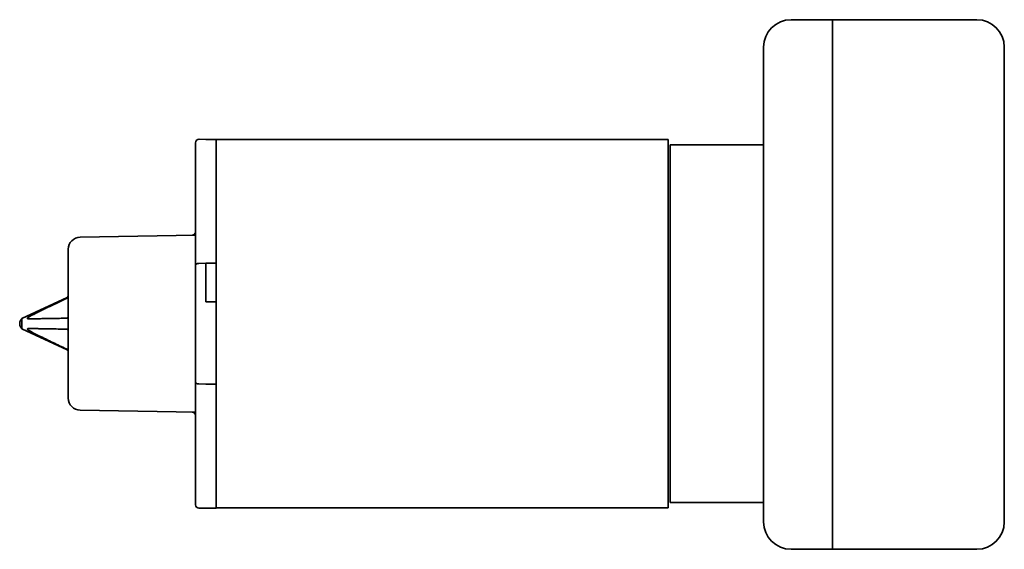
# Model space of a CAD drawing. Header units: millimetres. Extents: x 8 to 664, y 12 to 339.
# Tile 1 of 6: x 27 to 170, y 262 to 339. Entities that reach past the tile are written whole.
import ezdxf

# ---------------------------------------------------------------- set-up
doc = ezdxf.new("R2010")
doc.units = ezdxf.units.MM

msp = doc.modelspace()

# ---------------------------------------------------------------- linework, layer by layer
at = {"color": 7, "linetype": 'Continuous', "lineweight": 35}
for p, q in [((139.16, 339), (145.16, 339)), ((145.16, 339), (145.16, 329.02)), ((145.16, 339), (166.16, 339)), ((135.16, 329.01), (135.16, 335)), ((170.16, 329), (170.16, 335)), ((135.16, 272.01), (135.16, 329.01)), ((145.16, 272.02), (145.16, 329.02)), ((170.16, 329), (170.16, 272)), ((54.06, 321.6), (53.06, 321.62)), ((55.56, 321.6), (54.06, 321.6)), ((55.56, 321.6), (55.56, 303.59)), ((121.26, 321.58), (55.56, 321.58)), ((121.26, 268.02), (121.26, 321.58)), ((135.16, 320.8), (121.56, 320.8)), ((121.56, 320.8), (121.56, 268.8)), ((52.56, 312.11), (52.56, 312.1)), ((52.56, 307.67), (35.78, 307.37)), ((34.06, 305.62), (34.06, 283.98)), ((53.06, 303.56), (54.06, 303.59)), ((53.06, 303.56), (53.06, 303.56)), ((55.56, 303.59), (54.06, 303.59)), ((54.06, 303.59), (54.06, 298.05)), ((55.56, 303.59), (55.56, 297.99)), ((52.56, 297.7), (52.56, 303.29)), ((33.88, 298.6), (27.32, 295.54)), ((33.88, 298.6), (27.32, 295.54)), ((54.06, 297.99), (54.06, 298.05)), ((55.56, 297.99), (54.06, 297.99)), ((55.56, 291.55), (55.56, 297.99)), ((27.32, 295.54), (27.32, 294.06)), ((27.32, 294.06), (33.88, 291)), ((27.32, 294.06), (33.88, 291)), ((52.56, 286.31), (52.56, 291.9)), ((55.56, 291.55), (55.56, 286.01)), ((54.06, 286.01), (53.06, 286.04)), ((53.06, 286.04), (53.06, 286.04)), ((55.56, 286.01), (54.06, 286.01)), ((55.56, 286.01), (55.56, 268)), ((35.78, 282.23), (52.56, 281.93)), ((52.56, 277.5), (52.56, 277.49)), ((145.16, 272.02), (145.16, 262)), ((135.16, 266), (135.16, 272.01)), ((170.16, 266), (170.16, 272)), ((53.06, 267.98), (54.06, 268)), ((54.06, 268), (55.56, 268)), ((55.56, 268.02), (121.26, 268.02)), ((121.56, 268.8), (135.16, 268.8)), ((145.16, 262), (139.16, 262)), ((166.16, 262), (145.16, 262))]:
    msp.add_line(p, q, dxfattribs=at)
for centre, radius, start, end in [((139.16, 335), 4, 90, 180), ((166.16, 335), 4, 0, 90), ((53.06, 321.12), 0.5, 89, 180), ((52.06, 308.16), 0.5, 271, 0), ((35.81, 305.62), 1.75, 91, 180), ((35.81, 305.62), 1.75, 91, 180), ((33.76, 298.87), 0.3, 295, 0), ((33.76, 298.87), 0.3, 295, 0), ((33.76, 293.71), 0.3, 60.71, 68.8145), ((33.76, 290.73), 0.3, 0, 65), ((33.76, 290.73), 0.3, 0, 65), ((35.81, 283.98), 1.75, 180, 269), ((35.81, 283.98), 1.75, 180, 269), ((52.06, 281.44), 0.5, 0, 89), ((53.06, 268.48), 0.5, 180, 271), ((139.16, 266), 4, 180, 270), ((166.16, 266), 4, 270, 0)]:
    msp.add_arc(centre, radius, start, end, dxfattribs=at)
for points, knots in [([(52.56, 303.29), (52.56, 303.43), (52.56, 303.72), (52.56, 304.15), (52.56, 304.58), (52.56, 305), (52.56, 305.42), (52.56, 305.79), (52.56, 306.11), (52.56, 306.39), (52.56, 306.67), (52.56, 306.94), (52.56, 307.22), (52.56, 307.5), (52.56, 307.81), (52.56, 308.17), (52.56, 308.55), (52.56, 308.94), (52.56, 309.32), (52.56, 309.66), (52.56, 309.96), (52.56, 310.23), (52.56, 310.44), (52.56, 310.6), (52.56, 310.71), (52.56, 310.81), (52.56, 310.91), (52.56, 311.02), (52.56, 311.2), (52.56, 311.45), (52.56, 311.78), (52.56, 312.1), (52.56, 312.42), (52.56, 312.73), (52.56, 313.04), (52.56, 313.33), (52.56, 313.61), (52.56, 313.88), (52.56, 314.15), (52.56, 314.41), (52.56, 314.67), (52.56, 314.95), (52.56, 315.23), (52.56, 315.53), (52.56, 315.82), (52.56, 316.1), (52.56, 316.37), (52.56, 316.64), (52.56, 316.89), (52.56, 317.14), (52.56, 317.38), (52.56, 317.6), (52.56, 317.82), (52.56, 318.02), (52.56, 318.22), (52.56, 318.42), (52.56, 318.6), (52.56, 318.78), (52.56, 318.94), (52.56, 319.1), (52.56, 319.25), (52.56, 319.39), (52.56, 319.53), (52.56, 319.67), (52.56, 319.81), (52.56, 319.95), (52.56, 320.08), (52.56, 320.21), (52.56, 320.32), (52.56, 320.41), (52.56, 320.48), (52.56, 320.54), (52.56, 320.58), (52.56, 320.61), (52.56, 320.64), (52.56, 320.66), (52.56, 320.69), (52.56, 320.73), (52.56, 320.79), (52.56, 320.86), (52.56, 320.92), (52.56, 320.98), (52.56, 321.02), (52.56, 321.06), (52.56, 321.08), (52.56, 321.09), (52.56, 321.11), (52.56, 321.11), (52.56, 321.12), (52.56, 321.12), (52.56, 321.12)], [0, 0, 0, 0, 0.014009, 0.028002, 0.041984, 0.055958, 0.06993, 0.083903, 0.093316, 0.102733, 0.112155, 0.121583, 0.131019, 0.140777, 0.150659, 0.164481, 0.178293, 0.192097, 0.205899, 0.219701, 0.229826, 0.239956, 0.250092, 0.254076, 0.258061, 0.262047, 0.266035, 0.270025, 0.274016, 0.287016, 0.300001, 0.312974, 0.325939, 0.338899, 0.351858, 0.364819, 0.376704, 0.388596, 0.400498, 0.412412, 0.424428, 0.436539, 0.451056, 0.46556, 0.480056, 0.494549, 0.509042, 0.523283, 0.537535, 0.5518, 0.566086, 0.579304, 0.592506, 0.605697, 0.618878, 0.632055, 0.64523, 0.658407, 0.67049, 0.682582, 0.694683, 0.706797, 0.718828, 0.730739, 0.745017, 0.759283, 0.773541, 0.787795, 0.802051, 0.812509, 0.822972, 0.833441, 0.837556, 0.841673, 0.845791, 0.849911, 0.854032, 0.858155, 0.872835, 0.887497, 0.902146, 0.916787, 0.931425, 0.946065, 0.955928, 0.965795, 0.975668, 0.985549, 0.995439, 1, 1, 1, 1]), ([(53.06, 303.56), (53.03, 303.56), (52.99, 303.56), (52.93, 303.55), (52.87, 303.54), (52.82, 303.53), (52.79, 303.52), (52.77, 303.51), (52.76, 303.51), (52.74, 303.5), (52.73, 303.5), (52.72, 303.49), (52.71, 303.48), (52.69, 303.48), (52.67, 303.46), (52.65, 303.45), (52.63, 303.43), (52.6, 303.41), (52.58, 303.38), (52.57, 303.35), (52.56, 303.32), (52.56, 303.3), (52.56, 303.29)], [0, 0, 0, 0, 0.0791644, 0.1599379, 0.2423877, 0.3053841, 0.369385, 0.3878663, 0.4064322, 0.4250833, 0.44382, 0.4626428, 0.4815524, 0.5005491, 0.5456622, 0.5957148, 0.6507129, 0.7106609, 0.7755617, 0.8454176, 0.9202301, 1, 1, 1, 1]), ([(33.76, 298.46), (33.36, 298.27), (32.57, 297.9), (31.58, 297.42), (30.79, 297.04), (30.2, 296.75), (29.61, 296.46), (29.11, 296.2), (28.68, 295.98), (28.46, 295.86), (28.35, 295.8)], [0, 0, 0, 0, 0.218221, 0.436442, 0.545572, 0.654704, 0.763832, 0.872956, 0.936472, 1, 1, 1, 1]), ([(33.76, 298.46), (33.78, 298.47), (33.8, 298.48), (33.84, 298.49), (33.86, 298.5), (33.88, 298.51), (33.88, 298.51)], [0, 0, 0, 0, 0.411314, 0.622064, 0.834393, 1, 1, 1, 1]), ([(34.06, 298.72), (34.06, 298.71), (34.05, 298.7), (34.05, 298.67), (34.04, 298.65), (34.03, 298.63), (34.02, 298.62), (34.01, 298.6), (34.01, 298.6), (34, 298.59), (33.99, 298.58), (33.98, 298.57), (33.97, 298.56), (33.96, 298.55), (33.95, 298.54), (33.92, 298.53), (33.89, 298.52), (33.88, 298.51)], [0, 0, 0, 0, 0.1138692, 0.2155544, 0.305056, 0.3823761, 0.4475193, 0.5004953, 0.5420147, 0.5825975, 0.6222518, 0.6609862, 0.6988102, 0.7357339, 0.7717679, 0.8909578, 1, 1, 1, 1]), ([(52.56, 291.9), (52.56, 291.94), (52.56, 292.03), (52.56, 292.17), (52.56, 292.31), (52.56, 292.45), (52.56, 292.6), (52.56, 292.75), (52.56, 292.91), (52.56, 293.07), (52.56, 293.23), (52.56, 293.4), (52.56, 293.57), (52.56, 293.74), (52.56, 293.92), (52.56, 294.09), (52.56, 294.27), (52.56, 294.44), (52.56, 294.62), (52.56, 294.8), (52.56, 294.98), (52.56, 295.16), (52.56, 295.34), (52.56, 295.52), (52.56, 295.69), (52.56, 295.87), (52.56, 296.04), (52.56, 296.2), (52.56, 296.37), (52.56, 296.54), (52.56, 296.7), (52.56, 296.86), (52.56, 297.01), (52.56, 297.16), (52.56, 297.3), (52.56, 297.44), (52.56, 297.57), (52.56, 297.66), (52.56, 297.7)], [0, 0, 0, 0, 0.028242, 0.056297, 0.084219, 0.112063, 0.139883, 0.167236, 0.194673, 0.222243, 0.249999, 0.278233, 0.306283, 0.334201, 0.362042, 0.389862, 0.417218, 0.444659, 0.472235, 0.499999, 0.528233, 0.556283, 0.584201, 0.612042, 0.639862, 0.667218, 0.694659, 0.722235, 0.749999, 0.778242, 0.806297, 0.834219, 0.862063, 0.889883, 0.917236, 0.944673, 0.972244, 1, 1, 1, 1]), ([(27.32, 295.54), (27.31, 295.54), (27.3, 295.52), (27.27, 295.49), (27.24, 295.46), (27.21, 295.42), (27.18, 295.39), (27.16, 295.35), (27.13, 295.32), (27.11, 295.28), (27.09, 295.24), (27.08, 295.2), (27.06, 295.16), (27.04, 295.12), (27.03, 295.08), (27.02, 295.04), (27.01, 295), (27, 294.96), (27, 294.92), (27, 294.89), (26.99, 294.86), (26.99, 294.83), (26.99, 294.81), (26.99, 294.8)], [0, 0, 0, 0, 0.0296786, 0.0866526, 0.1438955, 0.1954904, 0.2470663, 0.298615, 0.3501304, 0.4016041, 0.453025, 0.504377, 0.5556366, 0.6067678, 0.6577124, 0.708369, 0.7585446, 0.8078192, 0.8550759, 0.8975663, 0.9279664, 0.9617796, 1, 1, 1, 1]), ([(28.35, 295.5), (28.33, 295.5), (28.3, 295.5), (28.26, 295.5), (28.22, 295.51), (28.18, 295.52), (28.16, 295.52), (28.14, 295.53), (28.13, 295.54), (28.12, 295.55), (28.11, 295.56), (28.11, 295.58), (28.11, 295.59), (28.11, 295.6), (28.12, 295.61), (28.12, 295.63), (28.14, 295.65), (28.16, 295.67), (28.18, 295.69), (28.22, 295.72), (28.25, 295.74), (28.3, 295.77), (28.33, 295.79), (28.35, 295.8)], [0, 0, 0, 0, 0.076987, 0.154019, 0.230886, 0.280795, 0.33066, 0.364445, 0.398297, 0.43192, 0.45711, 0.482272, 0.507587, 0.532909, 0.556585, 0.580283, 0.622103, 0.664026, 0.720102, 0.776396, 0.832643, 0.916305, 1, 1, 1, 1]), ([(28.35, 295.5), (28.43, 295.5), (28.6, 295.5), (28.85, 295.51), (29.15, 295.51), (29.49, 295.52), (29.96, 295.53), (30.52, 295.54), (31.17, 295.55), (31.92, 295.56), (32.79, 295.58), (33.44, 295.59), (33.76, 295.59)], [0, 0, 0, 0, 0.04745, 0.094903, 0.142356, 0.213579, 0.284802, 0.403995, 0.52319, 0.642384, 0.821192, 1, 1, 1, 1]), ([(33.88, 295.62), (33.87, 295.62), (33.86, 295.61), (33.83, 295.6), (33.81, 295.6), (33.78, 295.6), (33.77, 295.6), (33.76, 295.59)], [0, 0, 0, 0, 0.204738, 0.41104, 0.622017, 0.8345, 1, 1, 1, 1]), ([(33.88, 295.62), (33.89, 295.63), (33.92, 295.64), (33.95, 295.67), (33.98, 295.69), (34, 295.71), (34.01, 295.73), (34.02, 295.75), (34.02, 295.75), (34.02, 295.76), (34.03, 295.77), (34.03, 295.78), (34.04, 295.79), (34.04, 295.8), (34.05, 295.83), (34.05, 295.86), (34.06, 295.88), (34.06, 295.89)], [0, 0, 0, 0, 0.1090874, 0.2283345, 0.3138174, 0.4042242, 0.4996741, 0.5208854, 0.544329, 0.5700064, 0.5979187, 0.6280667, 0.6604511, 0.6950724, 0.7845381, 0.8861806, 1, 1, 1, 1]), ([(26.99, 294.8), (26.99, 294.78), (26.99, 294.76), (26.99, 294.73), (27, 294.7), (27, 294.67), (27, 294.64), (27.01, 294.6), (27.02, 294.56), (27.03, 294.53), (27.04, 294.49), (27.05, 294.45), (27.07, 294.41), (27.09, 294.37), (27.11, 294.34), (27.13, 294.3), (27.15, 294.26), (27.17, 294.23), (27.2, 294.19), (27.22, 294.16), (27.25, 294.13), (27.28, 294.09), (27.31, 294.07), (27.32, 294.06), (27.32, 294.06)], [0, 0, 0, 0, 0.055266, 0.077929, 0.115541, 0.15468, 0.19674, 0.240713, 0.286191, 0.332851, 0.380463, 0.428856, 0.477902, 0.527502, 0.577578, 0.628069, 0.678924, 0.730103, 0.781572, 0.833303, 0.885271, 0.937456, 0.989842, 1, 1, 1, 1]), ([(28.35, 293.8), (28.33, 293.81), (28.29, 293.83), (28.24, 293.86), (28.21, 293.88), (28.18, 293.91), (28.16, 293.93), (28.14, 293.95), (28.13, 293.97), (28.12, 293.98), (28.11, 293.99), (28.11, 294.01), (28.11, 294.02), (28.11, 294.03), (28.12, 294.04), (28.12, 294.05), (28.14, 294.06), (28.16, 294.07), (28.18, 294.08), (28.21, 294.09), (28.25, 294.1), (28.3, 294.1), (28.33, 294.1), (28.35, 294.1)], [0, 0, 0, 0, 0.114854, 0.172877, 0.23088, 0.280572, 0.330657, 0.38044, 0.406188, 0.431914, 0.457106, 0.482269, 0.507586, 0.532909, 0.556586, 0.580285, 0.621614, 0.664031, 0.705725, 0.747445, 0.832636, 0.91611, 1, 1, 1, 1]), ([(33.76, 294.01), (33.36, 294.01), (32.57, 294.03), (31.58, 294.04), (30.79, 294.06), (30.2, 294.07), (29.71, 294.08), (29.32, 294.08), (29.01, 294.09), (28.68, 294.09), (28.46, 294.1), (28.35, 294.1)], [0, 0, 0, 0, 0.21822, 0.436442, 0.545562, 0.654683, 0.763815, 0.818385, 0.872956, 0.936472, 1, 1, 1, 1]), ([(28.35, 293.8), (28.41, 293.77), (28.54, 293.7), (28.79, 293.56), (29.11, 293.4), (29.49, 293.2), (29.91, 292.99), (30.36, 292.77), (31, 292.46), (31.81, 292.07), (32.79, 291.6), (33.44, 291.29), (33.76, 291.14)], [0, 0, 0, 0, 0.035583, 0.071167, 0.142356, 0.213577, 0.284802, 0.374195, 0.463588, 0.642384, 0.821191, 1, 1, 1, 1]), ([(33.76, 294.01), (33.78, 294), (33.8, 294), (33.84, 293.99), (33.86, 293.99), (33.88, 293.98), (33.88, 293.98)], [0, 0, 0, 0, 0.411314, 0.622064, 0.834393, 1, 1, 1, 1]), ([(34.06, 293.71), (34.06, 293.72), (34.05, 293.74), (34.05, 293.77), (34.04, 293.8), (34.03, 293.82), (34.02, 293.84), (34.01, 293.86), (34.01, 293.87), (34, 293.88), (33.99, 293.89), (33.98, 293.9), (33.97, 293.91), (33.96, 293.92), (33.95, 293.94), (33.92, 293.96), (33.89, 293.97), (33.88, 293.98)], [0, 0, 0, 0, 0.1138315, 0.2154791, 0.3049432, 0.3822259, 0.4473319, 0.5002707, 0.5418167, 0.5824245, 0.6221021, 0.6608582, 0.6987023, 0.7356444, 0.7716952, 0.8909311, 1, 1, 1, 1]), ([(33.88, 291.09), (33.87, 291.09), (33.86, 291.1), (33.83, 291.11), (33.81, 291.12), (33.78, 291.13), (33.77, 291.14), (33.76, 291.14)], [0, 0, 0, 0, 0.204738, 0.41104, 0.622017, 0.8345, 1, 1, 1, 1]), ([(34.06, 290.88), (34.06, 290.89), (34.05, 290.9), (34.05, 290.93), (34.04, 290.95), (34.04, 290.96), (34.03, 290.96), (34.03, 290.97), (34.03, 290.98), (34.02, 290.98), (34.02, 290.99), (34.02, 290.99), (34.01, 291), (34, 291.02), (33.98, 291.04), (33.95, 291.05), (33.92, 291.07), (33.89, 291.08), (33.88, 291.09)], [0, 0, 0, 0, 0.113844, 0.215516, 0.305017, 0.335447, 0.364166, 0.391173, 0.416468, 0.440053, 0.461928, 0.482094, 0.500551, 0.595935, 0.686288, 0.771728, 0.890931, 1, 1, 1, 1]), ([(52.56, 286.31), (52.56, 286.3), (52.56, 286.28), (52.57, 286.25), (52.58, 286.22), (52.6, 286.19), (52.63, 286.17), (52.65, 286.15), (52.66, 286.14), (52.67, 286.14), (52.68, 286.13), (52.69, 286.13), (52.69, 286.12), (52.71, 286.12), (52.74, 286.1), (52.78, 286.08), (52.82, 286.07), (52.87, 286.06), (52.93, 286.05), (52.99, 286.04), (53.03, 286.04), (53.06, 286.04)], [0, 0, 0, 0, 0.07976, 0.154565, 0.224418, 0.28932, 0.356129, 0.416736, 0.431589, 0.446017, 0.46002, 0.473599, 0.486752, 0.499481, 0.565556, 0.630582, 0.694582, 0.75758, 0.840036, 0.92082, 1, 1, 1, 1]), ([(52.56, 268.48), (52.56, 268.48), (52.56, 268.48), (52.56, 268.49), (52.56, 268.5), (52.56, 268.52), (52.56, 268.55), (52.56, 268.59), (52.56, 268.63), (52.56, 268.68), (52.56, 268.72), (52.56, 268.75), (52.56, 268.78), (52.56, 268.8), (52.56, 268.82), (52.56, 268.85), (52.56, 268.87), (52.56, 268.91), (52.56, 268.97), (52.56, 269.05), (52.56, 269.14), (52.56, 269.24), (52.56, 269.34), (52.56, 269.46), (52.56, 269.57), (52.56, 269.69), (52.56, 269.81), (52.56, 269.93), (52.56, 270.06), (52.56, 270.2), (52.56, 270.35), (52.56, 270.52), (52.56, 270.71), (52.56, 270.9), (52.56, 271.1), (52.56, 271.31), (52.56, 271.53), (52.56, 271.75), (52.56, 271.98), (52.56, 272.21), (52.56, 272.44), (52.56, 272.67), (52.56, 272.91), (52.56, 273.15), (52.56, 273.4), (52.56, 273.65), (52.56, 273.9), (52.56, 274.15), (52.56, 274.4), (52.56, 274.65), (52.56, 274.91), (52.56, 275.17), (52.56, 275.45), (52.56, 275.75), (52.56, 276.07), (52.56, 276.4), (52.56, 276.74), (52.56, 277.05), (52.56, 277.34), (52.56, 277.59), (52.56, 277.8), (52.56, 277.96), (52.56, 278.06), (52.56, 278.17), (52.56, 278.27), (52.56, 278.38), (52.56, 278.57), (52.56, 278.86), (52.56, 279.24), (52.56, 279.63), (52.56, 280.03), (52.56, 280.42), (52.56, 280.78), (52.56, 281.1), (52.56, 281.38), (52.56, 281.66), (52.56, 281.94), (52.56, 282.22), (52.56, 282.5), (52.56, 282.81), (52.56, 283.16), (52.56, 283.54), (52.56, 283.94), (52.56, 284.33), (52.56, 284.72), (52.56, 285.12), (52.56, 285.51), (52.56, 285.91), (52.56, 286.18), (52.56, 286.31)], [0, 0, 0, 0, 0.008605, 0.018488, 0.03231, 0.046121, 0.059926, 0.073727, 0.08753, 0.097655, 0.107785, 0.11792, 0.121904, 0.125889, 0.129876, 0.133864, 0.137854, 0.141845, 0.154845, 0.16783, 0.180803, 0.193768, 0.206728, 0.219687, 0.232647, 0.244532, 0.256425, 0.268327, 0.280241, 0.292256, 0.304367, 0.318884, 0.333389, 0.347885, 0.362377, 0.376871, 0.391112, 0.405363, 0.419629, 0.433914, 0.447132, 0.460335, 0.473525, 0.486707, 0.499883, 0.513058, 0.526235, 0.538319, 0.55041, 0.562511, 0.574625, 0.586657, 0.598568, 0.612846, 0.627111, 0.641369, 0.655624, 0.66988, 0.680338, 0.6908, 0.70127, 0.705385, 0.709501, 0.71362, 0.717739, 0.721861, 0.725984, 0.740664, 0.755326, 0.769975, 0.784616, 0.799254, 0.813893, 0.823756, 0.833623, 0.843497, 0.853378, 0.863267, 0.87284, 0.882271, 0.895463, 0.908646, 0.921822, 0.934995, 0.948169, 0.961112, 0.974063, 0.987024, 1, 1, 1, 1])]:
    msp.add_open_spline(points, degree=3, knots=knots, dxfattribs=at)

doc.saveas('drawing.dxf')
